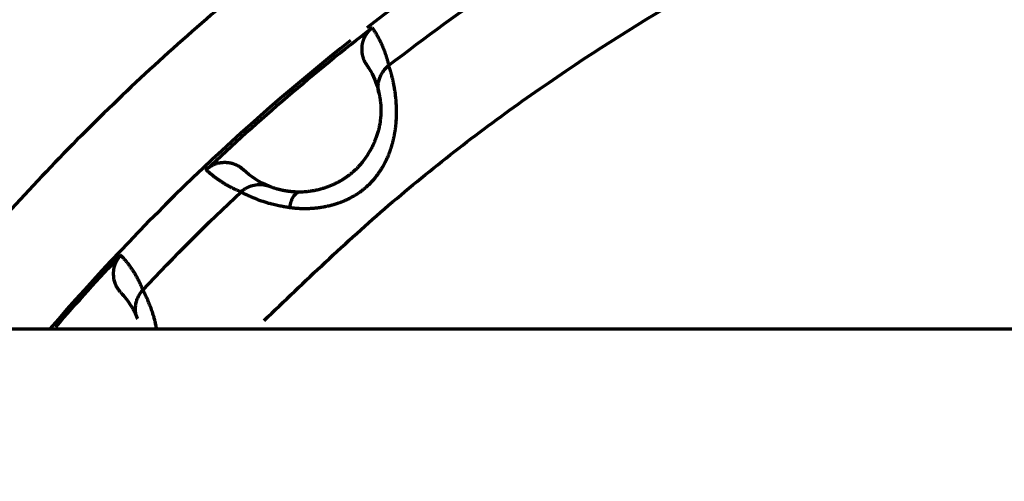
# Model space of a CAD drawing. Header units: millimetres. Extents: x -170 to 6906, y -2212 to 4257.
# Tile 112 of 256: x 4742 to 4760, y -1219 to -1210. Entities that reach past the tile are written whole.
import ezdxf

# ---------------------------------------------------------------- set-up
doc = ezdxf.new("R2010")
doc.units = ezdxf.units.MM
doc.layers.add('1', color=7, linetype='Continuous', true_color=0xffffff)

msp = doc.modelspace()

# ---------------------------------------------------------------- linework, layer by layer
at = {"color": 0, "lineweight": 18}
msp.add_arc((4772.638, -1241.784), 438.165, 198.70552, 161.36953, dxfattribs=at)
at = {"layer": '1', "color": 0, "linetype": 'Continuous', "lineweight": 70}
msp.add_line((4711.138, -1215.784), (4869.138, -1215.784), dxfattribs=at)
for radius, start, end in [(86, 47.14312, 175.23562), (39.901, 110.7257, 127.7465), (39.901, 128.2932, 139.3412)]:
    msp.add_arc((4772.638, -1241.784), radius, start, end, dxfattribs=at)
for points, knots in [([(4729.945, -1215.759), (4730.64, -1214.62), (4731.38, -1213.509), (4733.049, -1211.206), (4733.991, -1210.024), (4735.978, -1207.75), (4737.023, -1206.658), (4739.208, -1204.573), (4740.348, -1203.58), (4742.712, -1201.701), (4743.937, -1200.815), (4746.461, -1199.157), (4747.761, -1198.386), (4750.425, -1196.964), (4751.79, -1196.313), (4754.572, -1195.138), (4755.989, -1194.613), (4758.866, -1193.694), (4760.325, -1193.3), (4763.274, -1192.646), (4764.763, -1192.385), (4767.758, -1192), (4769.264, -1191.875), (4772.282, -1191.762), (4773.794, -1191.775), (4776.81, -1191.935), (4778.314, -1192.084), (4781.303, -1192.517), (4782.787, -1192.802), (4785.725, -1193.503), (4787.177, -1193.921), (4790.039, -1194.885), (4791.448, -1195.432), (4794.211, -1196.652), (4795.565, -1197.324), (4798.206, -1198.789), (4799.493, -1199.581), (4801.991, -1201.278), (4803.202, -1202.184), (4805.536, -1204.1), (4806.659, -1205.112), (4807.735, -1206.171)], [0, 0, 0, 0, 0.044434, 0.044434, 0.094727, 0.094727, 0.14502, 0.14502, 0.195313, 0.195313, 0.245606, 0.245606, 0.295899, 0.295899, 0.346192, 0.346192, 0.396485, 0.396485, 0.446777, 0.446777, 0.49707, 0.49707, 0.547363, 0.547363, 0.597656, 0.597656, 0.647949, 0.647949, 0.698242, 0.698242, 0.748535, 0.748535, 0.798828, 0.798828, 0.849121, 0.849121, 0.899414, 0.899414, 0.949707, 0.949707, 1, 1, 1, 1]), ([(4800.578, -1210.562), (4799.651, -1209.732), (4798.687, -1208.944), (4796.692, -1207.456), (4795.662, -1206.757), (4793.542, -1205.452), (4792.453, -1204.847), (4790.227, -1203.736), (4789.088, -1203.23), (4786.771, -1202.322), (4785.593, -1201.919), (4783.204, -1201.221), (4781.994, -1200.925), (4779.553, -1200.442), (4778.321, -1200.255), (4775.847, -1199.991), (4774.603, -1199.914), (4772.115, -1199.871), (4770.87, -1199.905), (4768.388, -1200.084), (4767.151, -1200.228), (4764.694, -1200.627), (4763.475, -1200.882), (4761.064, -1201.497), (4759.872, -1201.859), (4757.525, -1202.687), (4756.37, -1203.153), (4754.106, -1204.187), (4752.997, -1204.754), (4750.834, -1205.985), (4749.78, -1206.649), (4747.735, -1208.067), (4746.744, -1208.822), (4744.834, -1210.417), (4743.914, -1211.257), (4742.153, -1213.015), (4741.312, -1213.934), (4740.28, -1215.166), (4740.051, -1215.447), (4739.826, -1215.731)], [0, 0, 0, 0, 0.05467, 0.05467, 0.10934, 0.10934, 0.164011, 0.164011, 0.218681, 0.218681, 0.273351, 0.273351, 0.328021, 0.328021, 0.382691, 0.382691, 0.437362, 0.437362, 0.492032, 0.492032, 0.546702, 0.546702, 0.601372, 0.601372, 0.656042, 0.656042, 0.710713, 0.710713, 0.765383, 0.765383, 0.820053, 0.820053, 0.874723, 0.874723, 0.929393, 0.929393, 0.984064, 0.984064, 1, 1, 1, 1]), ([(4748.31, -1210.231), (4748.307, -1210.234), (4748.302, -1210.238), (4748.293, -1210.245), (4748.285, -1210.252), (4748.277, -1210.259), (4748.269, -1210.266), (4748.262, -1210.274), (4748.254, -1210.282), (4748.247, -1210.29), (4748.239, -1210.298), (4748.232, -1210.306), (4748.225, -1210.314), (4748.219, -1210.323), (4748.212, -1210.332), (4748.206, -1210.341), (4748.199, -1210.35), (4748.193, -1210.359), (4748.188, -1210.368), (4748.182, -1210.378), (4748.177, -1210.387), (4748.172, -1210.397), (4748.167, -1210.407), (4748.162, -1210.416), (4748.158, -1210.426), (4748.153, -1210.436), (4748.149, -1210.446), (4748.146, -1210.457), (4748.142, -1210.467), (4748.139, -1210.477), (4748.136, -1210.487), (4748.133, -1210.497), (4748.13, -1210.508), (4748.128, -1210.518), (4748.125, -1210.528), (4748.123, -1210.538), (4748.121, -1210.552), (4748.118, -1210.575), (4748.115, -1210.613), (4748.116, -1210.669), (4748.123, -1210.718), (4748.132, -1210.755), (4748.137, -1210.774), (4748.144, -1210.794), (4748.151, -1210.813), (4748.16, -1210.833), (4748.169, -1210.853), (4748.18, -1210.873), (4748.191, -1210.892), (4748.2, -1210.905), (4748.204, -1210.911)], [0, 0, 0, 0, 0.014048, 0.028148, 0.042296, 0.056489, 0.070723, 0.084994, 0.099299, 0.113635, 0.127996, 0.14238, 0.156783, 0.1712, 0.185628, 0.200063, 0.214501, 0.228938, 0.243369, 0.257792, 0.272201, 0.286593, 0.300964, 0.315311, 0.329628, 0.343914, 0.358162, 0.372371, 0.386536, 0.400653, 0.41472, 0.428732, 0.442687, 0.45658, 0.470409, 0.48417, 0.497861, 0.524322, 0.574868, 0.649073, 0.7457, 0.771344, 0.797757, 0.824893, 0.852706, 0.881145, 0.910152, 0.939672, 0.969642, 1, 1, 1, 1]), ([(4748.31, -1210.231), (4748.314, -1210.237), (4748.323, -1210.25), (4748.335, -1210.268), (4748.347, -1210.287), (4748.359, -1210.306), (4748.371, -1210.325), (4748.382, -1210.344), (4748.393, -1210.363), (4748.404, -1210.382), (4748.415, -1210.401), (4748.425, -1210.42), (4748.436, -1210.44), (4748.446, -1210.459), (4748.455, -1210.479), (4748.465, -1210.498), (4748.474, -1210.518), (4748.483, -1210.538), (4748.492, -1210.558), (4748.501, -1210.578), (4748.509, -1210.598), (4748.518, -1210.618), (4748.526, -1210.638), (4748.533, -1210.659), (4748.541, -1210.679), (4748.548, -1210.7), (4748.555, -1210.72), (4748.562, -1210.741), (4748.569, -1210.762), (4748.575, -1210.783), (4748.581, -1210.804), (4748.587, -1210.825), (4748.593, -1210.846), (4748.598, -1210.867), (4748.604, -1210.888), (4748.609, -1210.91), (4748.612, -1210.924), (4748.613, -1210.931)], [0, 0, 0, 0, 0.030185, 0.060276, 0.090271, 0.120171, 0.149976, 0.179687, 0.209302, 0.238822, 0.268247, 0.297578, 0.326813, 0.355953, 0.384999, 0.413949, 0.442805, 0.471565, 0.500231, 0.528802, 0.557278, 0.585659, 0.613945, 0.642137, 0.670233, 0.698235, 0.726142, 0.753954, 0.781672, 0.809294, 0.836822, 0.864255, 0.891594, 0.918837, 0.945986, 0.97304, 1, 1, 1, 1]), ([(4746.783, -1213.544), (4746.788, -1213.545), (4746.8, -1213.547), (4746.817, -1213.549), (4746.834, -1213.551), (4746.851, -1213.553), (4746.868, -1213.554), (4746.885, -1213.556), (4746.902, -1213.557), (4746.919, -1213.559), (4746.936, -1213.56), (4746.953, -1213.561), (4746.97, -1213.562), (4746.988, -1213.563), (4747.005, -1213.563), (4747.022, -1213.564), (4747.039, -1213.564), (4747.056, -1213.564), (4747.074, -1213.564), (4747.091, -1213.564), (4747.108, -1213.564), (4747.125, -1213.563), (4747.142, -1213.563), (4747.16, -1213.562), (4747.177, -1213.561), (4747.194, -1213.56), (4747.211, -1213.559), (4747.228, -1213.558), (4747.245, -1213.556), (4747.263, -1213.555), (4747.28, -1213.553), (4747.297, -1213.551), (4747.314, -1213.549), (4747.331, -1213.547), (4747.348, -1213.544), (4747.365, -1213.542), (4747.382, -1213.539), (4747.399, -1213.536), (4747.415, -1213.533), (4747.432, -1213.53), (4747.449, -1213.527), (4747.466, -1213.524), (4747.482, -1213.52), (4747.499, -1213.516), (4747.516, -1213.513), (4747.532, -1213.509), (4747.549, -1213.504), (4747.565, -1213.5), (4747.582, -1213.496), (4747.598, -1213.491), (4747.614, -1213.486), (4747.63, -1213.482), (4747.646, -1213.476), (4747.662, -1213.471), (4747.678, -1213.466), (4747.694, -1213.46), (4747.71, -1213.455), (4747.726, -1213.449), (4747.742, -1213.443), (4747.757, -1213.437), (4747.773, -1213.431), (4747.788, -1213.424), (4747.804, -1213.418), (4747.819, -1213.411), (4747.834, -1213.404), (4747.849, -1213.397), (4747.864, -1213.39), (4747.913, -1213.366), (4747.99, -1213.324), (4748.088, -1213.26), (4748.169, -1213.197), (4748.235, -1213.138), (4748.287, -1213.085), (4748.335, -1213.032), (4748.379, -1212.98), (4748.421, -1212.924), (4748.458, -1212.87), (4748.49, -1212.819), (4748.518, -1212.771), (4748.542, -1212.726), (4748.563, -1212.686), (4748.58, -1212.65), (4748.595, -1212.618), (4748.607, -1212.59), (4748.616, -1212.567), (4748.623, -1212.549), (4748.629, -1212.536), (4748.634, -1212.522), (4748.639, -1212.507), (4748.646, -1212.487), (4748.652, -1212.468), (4748.659, -1212.449), (4748.665, -1212.429), (4748.671, -1212.41), (4748.676, -1212.39), (4748.682, -1212.37), (4748.687, -1212.35), (4748.693, -1212.33), (4748.698, -1212.311), (4748.702, -1212.291), (4748.707, -1212.271), (4748.711, -1212.25), (4748.716, -1212.23), (4748.72, -1212.21), (4748.723, -1212.19), (4748.727, -1212.17), (4748.73, -1212.149), (4748.734, -1212.129), (4748.737, -1212.109), (4748.74, -1212.088), (4748.742, -1212.068), (4748.745, -1212.048), (4748.747, -1212.027), (4748.749, -1212.007), (4748.751, -1211.986), (4748.752, -1211.966), (4748.755, -1211.925), (4748.758, -1211.865), (4748.759, -1211.787), (4748.757, -1211.71), (4748.754, -1211.635), (4748.749, -1211.563), (4748.742, -1211.494), (4748.736, -1211.443), (4748.731, -1211.405), (4748.726, -1211.374), (4748.719, -1211.333), (4748.71, -1211.282), (4748.698, -1211.225), (4748.685, -1211.171), (4748.674, -1211.127), (4748.666, -1211.098), (4748.66, -1211.076), (4748.656, -1211.058), (4748.651, -1211.042), (4748.647, -1211.027), (4748.643, -1211.013), (4748.639, -1211), (4748.635, -1210.989), (4748.632, -1210.98), (4748.629, -1210.971), (4748.627, -1210.963), (4748.625, -1210.957), (4748.623, -1210.951), (4748.621, -1210.946), (4748.619, -1210.942), (4748.618, -1210.939), (4748.616, -1210.936), (4748.615, -1210.934), (4748.614, -1210.932), (4748.614, -1210.932), (4748.613, -1210.931)], [0, 0, 0, 0, 0.003969, 0.007923, 0.01186, 0.015782, 0.019688, 0.02358, 0.027457, 0.03132, 0.035169, 0.039005, 0.042827, 0.046636, 0.050432, 0.054216, 0.057988, 0.061748, 0.065496, 0.069233, 0.072958, 0.076673, 0.080377, 0.08407, 0.087753, 0.091426, 0.095089, 0.098742, 0.102385, 0.106019, 0.109644, 0.11326, 0.116867, 0.120465, 0.124054, 0.127635, 0.131208, 0.134773, 0.138329, 0.141878, 0.145419, 0.148952, 0.152477, 0.155995, 0.159506, 0.163009, 0.166505, 0.169994, 0.173476, 0.176952, 0.18042, 0.183882, 0.187338, 0.190787, 0.194229, 0.197665, 0.201096, 0.20452, 0.207938, 0.21135, 0.214757, 0.218157, 0.221553, 0.224942, 0.228327, 0.231706, 0.23508, 0.238449, 0.265024, 0.288582, 0.309266, 0.327196, 0.342425, 0.354956, 0.370108, 0.384321, 0.39758, 0.40987, 0.421176, 0.431482, 0.440773, 0.449035, 0.456254, 0.462417, 0.467514, 0.471535, 0.474473, 0.476322, 0.480542, 0.484772, 0.489015, 0.493269, 0.497535, 0.501812, 0.506102, 0.510405, 0.51472, 0.519048, 0.523389, 0.527744, 0.532112, 0.536494, 0.54089, 0.545301, 0.549727, 0.554168, 0.558626, 0.563101, 0.567593, 0.572104, 0.576633, 0.581182, 0.585751, 0.59034, 0.594949, 0.599578, 0.604225, 0.622501, 0.641003, 0.659702, 0.678562, 0.697573, 0.716743, 0.736071, 0.742017, 0.751614, 0.764903, 0.781931, 0.802753, 0.826901, 0.846074, 0.860195, 0.869215, 0.878885, 0.88828, 0.897397, 0.906234, 0.91479, 0.923065, 0.931056, 0.938763, 0.946185, 0.953321, 0.96017, 0.966731, 0.973003, 0.978986, 0.984679, 0.990079, 0.995186, 1, 1, 1, 1]), ([(4748.432, -1211.434), (4748.423, -1211.391), (4748.418, -1211.344), (4748.422, -1211.274), (4748.426, -1211.25), (4748.435, -1211.203), (4748.442, -1211.179), (4748.458, -1211.134), (4748.468, -1211.112), (4748.49, -1211.069), (4748.503, -1211.049), (4748.545, -1210.992), (4748.578, -1210.959), (4748.613, -1210.931)], [0, 0, 0, 0, 0.25, 0.25, 0.375, 0.375, 0.5, 0.5, 0.625, 0.625, 0.75, 0.75, 1, 1, 1, 1]), ([(4748.432, -1211.434), (4748.433, -1211.435), (4748.433, -1211.436), (4748.433, -1211.439), (4748.434, -1211.441), (4748.435, -1211.444), (4748.436, -1211.448), (4748.437, -1211.452), (4748.438, -1211.457), (4748.439, -1211.463), (4748.441, -1211.472), (4748.444, -1211.487), (4748.448, -1211.509), (4748.452, -1211.531), (4748.455, -1211.553), (4748.458, -1211.573), (4748.461, -1211.597), (4748.463, -1211.623), (4748.466, -1211.653), (4748.468, -1211.687), (4748.469, -1211.724), (4748.469, -1211.764), (4748.468, -1211.809), (4748.466, -1211.856), (4748.463, -1211.897), (4748.459, -1211.93), (4748.456, -1211.957), (4748.451, -1211.99), (4748.445, -1212.029), (4748.434, -1212.085), (4748.416, -1212.154), (4748.392, -1212.23), (4748.368, -1212.296), (4748.345, -1212.351), (4748.325, -1212.395), (4748.308, -1212.428), (4748.285, -1212.474), (4748.247, -1212.541), (4748.191, -1212.629), (4748.131, -1212.708), (4748.085, -1212.763), (4748.047, -1212.804), (4748.012, -1212.84), (4747.97, -1212.879), (4747.928, -1212.916), (4747.884, -1212.951), (4747.837, -1212.985), (4747.788, -1213.018), (4747.737, -1213.049), (4747.684, -1213.079), (4747.628, -1213.107), (4747.568, -1213.134), (4747.505, -1213.16), (4747.44, -1213.183), (4747.372, -1213.204), (4747.317, -1213.219), (4747.275, -1213.228), (4747.248, -1213.234), (4747.22, -1213.239), (4747.193, -1213.244), (4747.166, -1213.248), (4747.139, -1213.252), (4747.112, -1213.255), (4747.085, -1213.257), (4747.058, -1213.259), (4747.031, -1213.261), (4747.005, -1213.262), (4746.988, -1213.262), (4746.979, -1213.262)], [0, 0, 0, 0, 0.007512, 0.015318, 0.023416, 0.031804, 0.040479, 0.049439, 0.058681, 0.068204, 0.078003, 0.102424, 0.126453, 0.150086, 0.16455, 0.179711, 0.195539, 0.212, 0.229056, 0.246668, 0.264797, 0.2834, 0.302955, 0.322066, 0.340761, 0.348747, 0.358584, 0.370231, 0.383639, 0.398764, 0.427198, 0.451861, 0.472985, 0.490686, 0.50502, 0.516014, 0.523683, 0.550042, 0.582942, 0.614425, 0.635038, 0.644821, 0.661803, 0.678269, 0.694239, 0.709729, 0.726739, 0.743759, 0.760783, 0.777801, 0.796131, 0.815078, 0.834648, 0.854851, 0.875708, 0.897249, 0.905663, 0.914091, 0.922534, 0.930997, 0.939485, 0.948, 0.95655, 0.965138, 0.973771, 0.982454, 0.991195, 1, 1, 1, 1]), ([(4745.892, -1213.258), (4745.885, -1213.255), (4745.872, -1213.25), (4745.851, -1213.242), (4745.831, -1213.233), (4745.811, -1213.224), (4745.791, -1213.215), (4745.771, -1213.206), (4745.751, -1213.197), (4745.732, -1213.187), (4745.712, -1213.178), (4745.693, -1213.168), (4745.674, -1213.157), (4745.654, -1213.147), (4745.635, -1213.137), (4745.616, -1213.126), (4745.598, -1213.115), (4745.579, -1213.103), (4745.56, -1213.092), (4745.542, -1213.08), (4745.524, -1213.068), (4745.506, -1213.056), (4745.488, -1213.044), (4745.47, -1213.032), (4745.452, -1213.019), (4745.434, -1213.006), (4745.417, -1212.993), (4745.399, -1212.979), (4745.382, -1212.966), (4745.365, -1212.952), (4745.348, -1212.938), (4745.331, -1212.924), (4745.314, -1212.909), (4745.297, -1212.895), (4745.281, -1212.88), (4745.264, -1212.865), (4745.253, -1212.855), (4745.248, -1212.85)], [0, 0, 0, 0, 0.026959, 0.054013, 0.081161, 0.108405, 0.135743, 0.163175, 0.190703, 0.218325, 0.246043, 0.273854, 0.301761, 0.329763, 0.357859, 0.386051, 0.414337, 0.442718, 0.471194, 0.499765, 0.52843, 0.557191, 0.586047, 0.614997, 0.644043, 0.673183, 0.702419, 0.731749, 0.761175, 0.790695, 0.820311, 0.850021, 0.879827, 0.909728, 0.939723, 0.969814, 1, 1, 1, 1]), ([(4745.973, -1213.197), (4746.005, -1213.177), (4746.041, -1213.16), (4746.115, -1213.135), (4746.154, -1213.127), (4746.232, -1213.121), (4746.272, -1213.122), (4746.347, -1213.134), (4746.384, -1213.144), (4746.417, -1213.157)], [0, 0, 0, 0, 0.25, 0.25, 0.5, 0.5, 0.75, 0.75, 1, 1, 1, 1]), ([(4746.979, -1213.262), (4746.975, -1213.262), (4746.966, -1213.262), (4746.954, -1213.262), (4746.942, -1213.262), (4746.93, -1213.262), (4746.918, -1213.261), (4746.906, -1213.261), (4746.895, -1213.261), (4746.884, -1213.26), (4746.872, -1213.259), (4746.862, -1213.259), (4746.851, -1213.258), (4746.841, -1213.257), (4746.83, -1213.256), (4746.82, -1213.255), (4746.81, -1213.254), (4746.801, -1213.253), (4746.791, -1213.252), (4746.782, -1213.251), (4746.773, -1213.25), (4746.764, -1213.249), (4746.755, -1213.247), (4746.746, -1213.246), (4746.738, -1213.245), (4746.729, -1213.244), (4746.721, -1213.242), (4746.713, -1213.241), (4746.705, -1213.24), (4746.698, -1213.238), (4746.69, -1213.237), (4746.683, -1213.236), (4746.676, -1213.234), (4746.669, -1213.233), (4746.662, -1213.232), (4746.655, -1213.23), (4746.649, -1213.229), (4746.642, -1213.227), (4746.636, -1213.226), (4746.63, -1213.225), (4746.624, -1213.223), (4746.618, -1213.222), (4746.612, -1213.221), (4746.607, -1213.219), (4746.602, -1213.218), (4746.596, -1213.217), (4746.591, -1213.215), (4746.578, -1213.212), (4746.556, -1213.206), (4746.526, -1213.197), (4746.496, -1213.187), (4746.472, -1213.179), (4746.455, -1213.173), (4746.444, -1213.168), (4746.435, -1213.164), (4746.428, -1213.162), (4746.423, -1213.16), (4746.42, -1213.158), (4746.418, -1213.158), (4746.417, -1213.157)], [0, 0, 0, 0, 0.011401, 0.022737, 0.03401, 0.045221, 0.05637, 0.067459, 0.078487, 0.089455, 0.100363, 0.111212, 0.122002, 0.132732, 0.143403, 0.154014, 0.164565, 0.175056, 0.185486, 0.195855, 0.206163, 0.216408, 0.226591, 0.236711, 0.246766, 0.256757, 0.266683, 0.276542, 0.286335, 0.29606, 0.305716, 0.315304, 0.324821, 0.334268, 0.343643, 0.352945, 0.362174, 0.371329, 0.380409, 0.389414, 0.398342, 0.407192, 0.415964, 0.424657, 0.433271, 0.441803, 0.450255, 0.458624, 0.507718, 0.567027, 0.636897, 0.7177, 0.768142, 0.815348, 0.85923, 0.899706, 0.936703, 0.970155, 1, 1, 1, 1]), ([(4745.892, -1213.258), (4745.893, -1213.258), (4745.893, -1213.259), (4745.894, -1213.26), (4745.896, -1213.261), (4745.898, -1213.262), (4745.9, -1213.263), (4745.903, -1213.265), (4745.906, -1213.266), (4745.91, -1213.269), (4745.914, -1213.271), (4745.919, -1213.274), (4745.925, -1213.276), (4745.931, -1213.28), (4745.938, -1213.283), (4745.946, -1213.287), (4745.955, -1213.292), (4745.964, -1213.296), (4745.98, -1213.304), (4746.005, -1213.316), (4746.045, -1213.334), (4746.096, -1213.357), (4746.158, -1213.382), (4746.225, -1213.408), (4746.293, -1213.432), (4746.363, -1213.454), (4746.428, -1213.472), (4746.488, -1213.487), (4746.539, -1213.499), (4746.588, -1213.509), (4746.633, -1213.518), (4746.676, -1213.526), (4746.715, -1213.533), (4746.75, -1213.539), (4746.772, -1213.543), (4746.783, -1213.544)], [0, 0, 0, 0, 0.010718, 0.022031, 0.033937, 0.046434, 0.059519, 0.07319, 0.087443, 0.102277, 0.117689, 0.133677, 0.150239, 0.167373, 0.185077, 0.203348, 0.222185, 0.241585, 0.261547, 0.312327, 0.371604, 0.439243, 0.515068, 0.581635, 0.644709, 0.704303, 0.76044, 0.800906, 0.83826, 0.872559, 0.903859, 0.93221, 0.957659, 0.980244, 1, 1, 1, 1]), ([(4746.979, -1213.262), (4746.96, -1213.262), (4746.919, -1213.274), (4746.86, -1213.333), (4746.812, -1213.428), (4746.791, -1213.505), (4746.783, -1213.544)], [0, 0, 0, 0, 0.247694, 0.501896, 0.756099, 1, 1, 1, 1]), ([(4743.674, -1214.426), (4743.671, -1214.428), (4743.666, -1214.433), (4743.659, -1214.441), (4743.652, -1214.45), (4743.645, -1214.458), (4743.639, -1214.467), (4743.632, -1214.475), (4743.626, -1214.484), (4743.62, -1214.493), (4743.614, -1214.502), (4743.608, -1214.512), (4743.603, -1214.521), (4743.598, -1214.531), (4743.592, -1214.54), (4743.588, -1214.55), (4743.583, -1214.56), (4743.578, -1214.57), (4743.574, -1214.58), (4743.57, -1214.59), (4743.566, -1214.6), (4743.563, -1214.611), (4743.559, -1214.621), (4743.556, -1214.632), (4743.554, -1214.642), (4743.551, -1214.653), (4743.549, -1214.663), (4743.546, -1214.674), (4743.544, -1214.684), (4743.543, -1214.695), (4743.541, -1214.705), (4743.54, -1214.716), (4743.539, -1214.727), (4743.538, -1214.737), (4743.538, -1214.748), (4743.537, -1214.758), (4743.537, -1214.772), (4743.538, -1214.795), (4743.541, -1214.833), (4743.55, -1214.888), (4743.565, -1214.936), (4743.58, -1214.97), (4743.588, -1214.989), (4743.597, -1215.007), (4743.608, -1215.025), (4743.619, -1215.044), (4743.632, -1215.062), (4743.645, -1215.08), (4743.66, -1215.097), (4743.67, -1215.108), (4743.675, -1215.114)], [0, 0, 0, 0, 0.014048, 0.028147, 0.042294, 0.056487, 0.07072, 0.084991, 0.099295, 0.11363, 0.127991, 0.142375, 0.156777, 0.171194, 0.185622, 0.200056, 0.214494, 0.22893, 0.243361, 0.257784, 0.272193, 0.286585, 0.300956, 0.315302, 0.32962, 0.343905, 0.358154, 0.372362, 0.386527, 0.400645, 0.414712, 0.428724, 0.442679, 0.456572, 0.470401, 0.484163, 0.497854, 0.524331, 0.574882, 0.64908, 0.74569, 0.771336, 0.79775, 0.824888, 0.852703, 0.881142, 0.910151, 0.939671, 0.969642, 1, 1, 1, 1]), ([(4743.674, -1214.426), (4743.679, -1214.431), (4743.689, -1214.442), (4743.704, -1214.458), (4743.719, -1214.475), (4743.734, -1214.491), (4743.748, -1214.508), (4743.762, -1214.525), (4743.776, -1214.542), (4743.79, -1214.559), (4743.804, -1214.577), (4743.817, -1214.594), (4743.83, -1214.612), (4743.843, -1214.629), (4743.856, -1214.647), (4743.868, -1214.665), (4743.881, -1214.683), (4743.893, -1214.701), (4743.905, -1214.719), (4743.916, -1214.738), (4743.928, -1214.756), (4743.939, -1214.775), (4743.95, -1214.794), (4743.961, -1214.813), (4743.972, -1214.832), (4743.982, -1214.851), (4743.992, -1214.87), (4744.002, -1214.89), (4744.012, -1214.909), (4744.022, -1214.929), (4744.031, -1214.948), (4744.04, -1214.968), (4744.049, -1214.988), (4744.058, -1215.008), (4744.066, -1215.029), (4744.075, -1215.049), (4744.08, -1215.063), (4744.083, -1215.069)], [0, 0, 0, 0, 0.030185, 0.060276, 0.090271, 0.120171, 0.149976, 0.179687, 0.209302, 0.238822, 0.268247, 0.297578, 0.326813, 0.355953, 0.384999, 0.413949, 0.442805, 0.471565, 0.500231, 0.528802, 0.557278, 0.585659, 0.613945, 0.642137, 0.670233, 0.698235, 0.726142, 0.753954, 0.781672, 0.809294, 0.836822, 0.864255, 0.891594, 0.918837, 0.945986, 0.97304, 1, 1, 1, 1]), ([(4743.983, -1215.595), (4743.966, -1215.553), (4743.955, -1215.508), (4743.948, -1215.437), (4743.947, -1215.414), (4743.949, -1215.366), (4743.952, -1215.341), (4743.961, -1215.294), (4743.967, -1215.271), (4743.983, -1215.225), (4743.992, -1215.203), (4744.025, -1215.14), (4744.052, -1215.102), (4744.083, -1215.069)], [0, 0, 0, 0, 0.25, 0.25, 0.375, 0.375, 0.5, 0.5, 0.625, 0.625, 0.75, 0.75, 1, 1, 1, 1]), ([(4744.34, -1215.784), (4744.337, -1215.77), (4744.329, -1215.732), (4744.315, -1215.673), (4744.298, -1215.605), (4744.284, -1215.556), (4744.273, -1215.519), (4744.263, -1215.489), (4744.25, -1215.449), (4744.233, -1215.401), (4744.212, -1215.347), (4744.191, -1215.295), (4744.173, -1215.254), (4744.161, -1215.226), (4744.152, -1215.205), (4744.144, -1215.188), (4744.137, -1215.173), (4744.13, -1215.158), (4744.124, -1215.145), (4744.119, -1215.134), (4744.114, -1215.123), (4744.109, -1215.114), (4744.105, -1215.106), (4744.101, -1215.099), (4744.098, -1215.093), (4744.095, -1215.088), (4744.092, -1215.083), (4744.09, -1215.079), (4744.088, -1215.076), (4744.086, -1215.074), (4744.085, -1215.072), (4744.084, -1215.07), (4744.083, -1215.07), (4744.083, -1215.069)], [0, 0, 0, 0, 0.031584, 0.08886, 0.146615, 0.204846, 0.222758, 0.251672, 0.291708, 0.343012, 0.405742, 0.478493, 0.536257, 0.578801, 0.605977, 0.635111, 0.663414, 0.690881, 0.717505, 0.743284, 0.768213, 0.792288, 0.815507, 0.837868, 0.859366, 0.880001, 0.899768, 0.918666, 0.936691, 0.95384, 0.97011, 0.985498, 1, 1, 1, 1])]:
    msp.add_open_spline(points, degree=3, knots=knots, dxfattribs=at)
for points, weights in [([(4746.317, -1215.629), (4762.843, -1198.998), (4784.133, -1201.841), (4797.866, -1214.573)], [0.512412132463, 0.49382161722, 0.618236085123, 0.885655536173]), ([(4745.892, -1213.258), (4745.917, -1213.235), (4745.944, -1213.214), (4745.973, -1213.197)], [0.999973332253, 0.980865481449, 0.965282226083, 0.953223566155]), ([(4743.867, -1215.363), (4743.911, -1215.434), (4743.95, -1215.512), (4743.983, -1215.595)], [1.00001767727, 1.00001619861, 1.00001476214, 1.00001335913])]:
    msp.add_rational_spline(points, weights, degree=3, dxfattribs=at)
for points, degree in [([(4748.613, -1210.931), (4749.287, -1210.407), (4749.978, -1209.904), (4750.684, -1209.425)], 3), ([(4745.248, -1212.85), (4746.224, -1211.926), (4747.246, -1211.052), (4748.31, -1210.231)], 3), ([(4748.204, -1210.911), (4748.219, -1210.933), (4748.233, -1210.955), (4748.247, -1210.978)], 3), ([(4748.247, -1210.978), (4748.331, -1211.113), (4748.394, -1211.264), (4748.432, -1211.434)], 3), ([(4745.248, -1212.85), (4745.314, -1212.787), (4745.49, -1212.713), (4745.592, -1212.713)], 2), ([(4745.592, -1212.713), (4745.642, -1212.713), (4745.693, -1212.723)], 2), ([(4745.693, -1212.723), (4745.833, -1212.752), (4745.936, -1212.85)], 2), ([(4746.417, -1213.157), (4746.228, -1213.082), (4746.07, -1212.978), (4745.936, -1212.85)], 3), ([(4744.083, -1215.069), (4744.666, -1214.446), (4745.27, -1213.842), (4745.892, -1213.258)], 3), ([(4742.477, -1215.751), (4742.866, -1215.3), (4743.265, -1214.858), (4743.674, -1214.426)], 3), ([(4743.675, -1215.114), (4743.747, -1215.189), (4743.811, -1215.271), (4743.867, -1215.363)], 3)]:
    msp.add_open_spline(points, degree=degree, dxfattribs=at)

doc.saveas('drawing.dxf')
